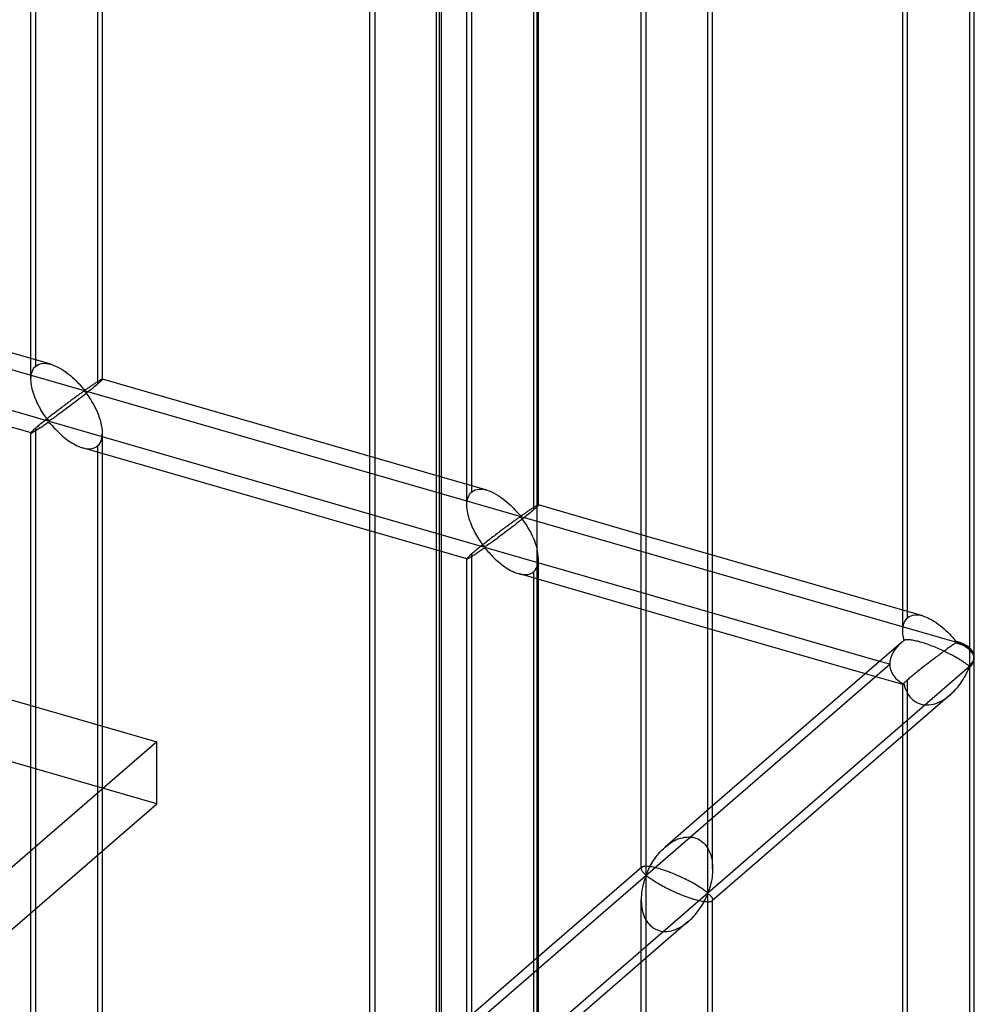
# Model space of a CAD drawing. Header units: millimetres. Extents: x -527 to 557, y -623 to 637.
# Tile 75 of 80: x 490 to 557, y 217 to 285. Entities that reach past the tile are written whole.
import ezdxf

# ---------------------------------------------------------------- set-up
doc = ezdxf.new("R2010")
doc.units = ezdxf.units.MM
doc.layers.add('MAIN-1', color=7, linetype='Continuous')
doc.layers.add('MAIN-2', color=7, linetype='Continuous')

msp = doc.modelspace()

# ---------------------------------------------------------------- linework, layer by layer
at = {"layer": 'MAIN-1'}
for p, q in [((526.542, 395.04), (526.542, -393.043)), ((557.145, 240.846), (557.145, 362.68)), ((556.81, 362.064), (556.81, 240.222)), ((552.147, 242.66), (552.147, 357.279)), ((538.51, 224.373), (538.51, 346.216)), ((538.845, 226.021), (538.845, 345.818)), ((533.847, 226.08), (533.847, 341.431)), ((526.653, 251.462), (526.653, 335.201)), ((526.651, 251.453), (526.642, 251.438)), ((526.653, 251.463), (526.651, 251.453)), ((533.847, 249.391), (526.653, 251.468)), ((526.577, 251.364), (526.542, 251.329)), ((526.605, 251.394), (526.577, 251.364)), ((526.627, 251.419), (526.605, 251.394)), ((526.642, 251.438), (526.627, 251.419)), ((533.847, 245.346), (526.542, 247.455)), ((552.147, 244.109), (538.845, 247.949)), ((533.847, 244.187), (526.542, 246.296)), ((526.653, 219.85), (526.653, 246.264)), ((550.532, 240.529), (538.845, 243.903)), ((549.528, 239.66), (538.845, 242.744)), ((552.149, 242.55), (552.147, 242.659)), ((552.157, 242.44), (552.149, 242.55)), ((552.064, 241.857), (538.845, 230.408)), ((552.17, 242.328), (552.157, 242.44)), ((552.187, 242.216), (552.17, 242.328)), ((552.207, 242.104), (552.187, 242.216)), ((552.232, 241.993), (552.207, 242.104)), ((552.258, 242.004), (552.232, 241.993)), ((552.287, 242.014), (552.258, 242.004)), ((552.322, 242.022), (552.287, 242.014)), ((552.36, 242.029), (552.322, 242.022)), ((552.403, 242.033), (552.36, 242.029)), ((552.451, 242.035), (552.403, 242.033)), ((552.503, 242.035), (552.451, 242.035)), ((552.559, 242.033), (552.503, 242.035)), ((552.62, 242.029), (552.559, 242.033)), ((552.686, 242.022), (552.62, 242.029)), ((552.756, 242.013), (552.686, 242.022)), ((552.83, 242.001), (552.756, 242.013)), ((552.909, 241.987), (552.83, 242.001)), ((552.991, 241.971), (552.909, 241.987)), ((553.077, 241.952), (552.991, 241.971)), ((553.166, 241.93), (553.077, 241.952)), ((553.258, 241.907), (553.166, 241.93)), ((553.353, 241.881), (553.258, 241.907)), ((553.45, 241.852), (553.353, 241.881)), ((553.55, 241.822), (553.45, 241.852)), ((553.652, 241.79), (553.55, 241.822)), ((553.756, 241.755), (553.652, 241.79)), ((553.862, 241.719), (553.756, 241.755)), ((553.969, 241.68), (553.862, 241.719)), ((554.077, 241.641), (553.969, 241.68)), ((554.185, 241.6), (554.077, 241.641)), ((554.293, 241.557), (554.185, 241.6)), ((554.401, 241.514), (554.293, 241.557)), ((554.508, 241.469), (554.401, 241.514)), ((554.615, 241.424), (554.508, 241.469)), ((554.719, 241.379), (554.615, 241.424)), ((554.822, 241.333), (554.719, 241.379)), ((554.924, 241.287), (554.822, 241.333)), ((555.022, 241.241), (554.924, 241.287)), ((555.118, 241.195), (555.022, 241.241)), ((555.211, 241.15), (555.118, 241.195)), ((555.301, 241.105), (555.211, 241.15)), ((555.389, 241.061), (555.301, 241.105)), ((555.474, 241.017), (555.389, 241.061)), ((555.558, 240.973), (555.474, 241.017)), ((555.64, 240.929), (555.558, 240.973)), ((555.719, 240.886), (555.64, 240.929)), ((555.796, 240.843), (555.719, 240.886)), ((555.871, 240.801), (555.796, 240.843)), ((555.944, 240.759), (555.871, 240.801)), ((556.013, 240.718), (555.944, 240.759)), ((556.08, 240.678), (556.013, 240.718)), ((556.144, 240.638), (556.08, 240.678)), ((556.206, 240.6), (556.144, 240.638)), ((556.264, 240.563), (556.206, 240.6)), ((556.32, 240.526), (556.264, 240.563)), ((556.374, 240.491), (556.32, 240.526)), ((556.425, 240.457), (556.374, 240.491)), ((556.474, 240.423), (556.425, 240.457)), ((556.519, 240.392), (556.474, 240.423)), ((557.145, 118.881), (557.145, 240.714)), ((556.811, 240.16), (526.542, 213.946)), ((556.562, 240.361), (556.519, 240.392)), ((556.603, 240.332), (556.562, 240.361)), ((556.587, 239.652), (556.647, 239.775)), ((556.64, 240.305), (556.603, 240.332)), ((556.676, 240.279), (556.64, 240.305)), ((556.647, 239.775), (556.702, 239.891)), ((556.709, 240.255), (556.676, 240.279)), ((556.702, 239.891), (556.752, 239.999)), ((556.74, 240.234), (556.709, 240.255)), ((556.771, 240.218), (556.74, 240.234)), ((556.752, 239.999), (556.81, 240.099)), ((556.81, 240.222), (556.771, 240.218)), ((556.81, 240.099), (556.81, 118.256)), ((556.181, 238.982), (556.275, 239.119)), ((556.275, 239.119), (556.363, 239.256)), ((556.363, 239.256), (556.444, 239.392)), ((556.444, 239.392), (556.519, 239.525)), ((556.519, 239.525), (556.587, 239.652)), ((555.605, 238.315), (555.733, 238.442)), ((555.733, 238.442), (555.855, 238.573)), ((555.855, 238.573), (555.97, 238.708)), ((555.97, 238.708), (556.079, 238.845)), ((556.079, 238.845), (556.181, 238.982)), ((555.465, 238.187), (538.845, 223.794)), ((555.472, 238.193), (555.605, 238.315)), ((552.147, 120.695), (552.147, 235.314)), ((533.892, 226.119), (526.542, 219.753)), ((533.915, 226.136), (533.889, 226.117)), ((533.947, 226.152), (533.915, 226.136)), ((533.986, 226.165), (533.947, 226.152)), ((534.033, 226.176), (533.986, 226.165)), ((534.088, 226.183), (534.033, 226.176)), ((534.151, 226.187), (534.088, 226.183)), ((534.223, 226.187), (534.151, 226.187)), ((534.304, 226.182), (534.223, 226.187)), ((534.392, 226.173), (534.304, 226.182)), ((534.489, 226.16), (534.392, 226.173)), ((534.593, 226.142), (534.489, 226.16)), ((534.704, 226.12), (534.593, 226.142)), ((534.822, 226.093), (534.704, 226.12)), ((534.946, 226.061), (534.822, 226.093)), ((535.075, 226.026), (534.946, 226.061)), ((535.208, 225.987), (535.075, 226.026)), ((535.346, 225.943), (535.208, 225.987)), ((538.845, 225.995), (538.841, 225.847)), ((535.488, 225.896), (535.346, 225.943)), ((535.632, 225.846), (535.488, 225.896)), ((535.778, 225.792), (535.632, 225.846)), ((535.925, 225.736), (535.778, 225.792)), ((536.072, 225.678), (535.925, 225.736)), ((536.217, 225.617), (536.072, 225.678)), ((536.361, 225.556), (536.217, 225.617)), ((536.502, 225.494), (536.361, 225.556)), ((536.639, 225.432), (536.502, 225.494)), ((536.771, 225.369), (536.639, 225.432)), ((536.899, 225.308), (536.771, 225.369)), ((537.021, 225.247), (536.899, 225.308)), ((538.779, 225.28), (538.753, 225.146)), ((538.8, 225.417), (538.779, 225.28)), ((538.818, 225.557), (538.8, 225.417)), ((538.832, 225.701), (538.818, 225.557)), ((538.841, 225.847), (538.832, 225.701)), ((537.138, 225.187), (537.021, 225.247)), ((537.253, 225.128), (537.138, 225.187)), ((537.363, 225.068), (537.253, 225.128)), ((537.47, 225.01), (537.363, 225.068)), ((537.572, 224.952), (537.47, 225.01)), ((537.669, 224.896), (537.572, 224.952)), ((537.762, 224.841), (537.669, 224.896)), ((537.849, 224.787), (537.762, 224.841)), ((537.932, 224.735), (537.849, 224.787)), ((538.009, 224.686), (537.932, 224.735)), ((538.082, 224.638), (538.009, 224.686)), ((538.15, 224.592), (538.082, 224.638)), ((538.213, 224.548), (538.15, 224.592)), ((538.629, 224.664), (538.594, 224.56)), ((538.663, 224.775), (538.629, 224.664)), ((538.695, 224.893), (538.663, 224.775)), ((538.725, 225.017), (538.695, 224.893)), ((538.753, 225.146), (538.725, 225.017)), ((538.271, 224.506), (538.213, 224.548)), ((538.325, 224.468), (538.271, 224.506)), ((538.316, 223.863), (538.368, 223.969)), ((538.373, 224.433), (538.325, 224.468)), ((538.368, 223.969), (538.415, 224.069)), ((538.418, 224.401), (538.373, 224.433)), ((538.415, 224.069), (538.458, 224.163)), ((538.46, 224.375), (538.418, 224.401)), ((538.458, 224.163), (538.51, 224.251)), ((538.51, 224.373), (538.46, 224.375)), ((538.559, 224.463), (538.51, 224.373)), ((538.51, 224.251), (538.559, 224.25)), ((538.51, 102.408), (538.51, 224.251)), ((538.594, 224.56), (538.559, 224.463)), ((538.559, 224.25), (538.594, 224.224)), ((538.594, 224.224), (538.629, 224.194)), ((538.629, 224.194), (538.663, 224.162)), ((538.663, 224.162), (538.695, 224.128)), ((538.695, 224.128), (538.725, 224.093)), ((538.725, 224.093), (538.753, 224.058)), ((538.753, 224.058), (538.779, 224.023)), ((538.779, 224.023), (538.8, 223.988)), ((538.8, 223.988), (538.818, 223.954)), ((538.818, 223.954), (538.832, 223.921)), ((538.832, 223.921), (538.841, 223.889)), ((538.841, 223.889), (538.845, 223.858)), ((537.9, 223.161), (537.982, 223.282)), ((537.982, 223.282), (538.059, 223.402)), ((538.059, 223.402), (538.131, 223.522)), ((538.131, 223.522), (538.199, 223.639)), ((538.199, 223.639), (538.26, 223.753)), ((538.26, 223.753), (538.316, 223.863)), ((538.845, 104.055), (538.845, 223.853)), ((537.294, 222.456), (537.407, 222.567)), ((537.407, 222.567), (537.516, 222.682)), ((537.516, 222.682), (537.62, 222.799)), ((537.62, 222.799), (537.718, 222.919)), ((537.718, 222.919), (537.812, 223.04)), ((537.812, 223.04), (537.9, 223.161)), ((537.165, 222.339), (526.542, 213.139)), ((537.176, 222.349), (537.294, 222.456)), ((533.847, 104.115), (533.847, 219.466))]:
    msp.add_line(p, q, dxfattribs=at)
for start, end in [(358.12666, 359.99714), (359.99714, 1.6213)]:
    msp.add_arc((554.646, 240.785), 2.5, start, end, dxfattribs=at)
for centre, major_axis, ratio, start_param, end_param in [((554.646, 240.785), (-3.384, -0.744), 0.615841, -0.920333, -0.848876), ((554.646, 240.846), (-2.499, 0), 0.5, 2.617994, 3.141499), ((554.646, 240.724), (2.499, 0), 0.5, -0.523599, -0.017746), ((554.646, 240.785), (2.5, 0), 0.5, -0.523599, -0.000094), ((554.646, 240.785), (1.637, -1.89), 0.75, 0.713724, 0.74201), ((554.646, 240.785), (1.637, -1.89), 0.75, 0.685439, 0.713724)]:
    msp.add_ellipse(centre, major_axis=major_axis, ratio=ratio, start_param=start_param, end_param=end_param, dxfattribs=at)
at = {"layer": 'MAIN-2'}
for p, q in [((-175.896, 453.118), (555.896, 241.868)), ((526.542, 247.455), (-176.231, 450.328)), ((519.711, 389.795), (519.711, -389.628)), ((491.164, 260.265), (491.164, 378.479)), ((491.499, 261.179), (491.499, 378.814)), ((496.162, 260.265), (496.162, 378.479)), ((495.827, 377.565), (495.827, 259.93)), ((521.99, 252.377), (521.99, 370.012)), ((521.655, 251.462), (521.655, 369.677)), ((526.319, 368.763), (526.319, 251.128)), ((552.482, 243.575), (552.482, 361.21)), ((534.182, 347.466), (534.182, 225.623)), ((515.207, 331.033), (515.207, 209.19)), ((514.872, 209.588), (514.872, 329.386)), ((519.535, 207.941), (519.535, 329.783)), ((519.87, 209.588), (519.87, 329.386)), ((492.556, 261.311), (465.666, 269.074)), ((491.169, 256.507), (464.279, 264.27)), ((491.351, 261.008), (491.42, 261.1)), ((491.42, 261.1), (491.499, 261.179)), ((491.499, 261.179), (491.615, 261.262)), ((491.615, 261.262), (491.747, 261.324)), ((491.747, 261.324), (491.893, 261.364)), ((491.893, 261.364), (492.049, 261.381)), ((492.049, 261.381), (492.215, 261.377)), ((492.215, 261.377), (492.388, 261.352)), ((492.388, 261.352), (492.564, 261.309)), ((492.564, 261.309), (492.723, 261.256)), ((492.723, 261.256), (492.881, 261.191)), ((492.881, 261.191), (493.035, 261.118)), ((493.035, 261.118), (493.188, 261.036)), ((491.164, 260.251), (491.168, 260.396)), ((491.168, 260.396), (491.183, 260.535)), ((491.183, 260.535), (491.208, 260.667)), ((491.208, 260.667), (491.245, 260.791)), ((491.245, 260.791), (491.292, 260.905)), ((491.292, 260.905), (491.351, 261.008)), ((493.188, 261.036), (493.34, 260.945)), ((493.34, 260.945), (493.49, 260.847)), ((493.49, 260.847), (493.637, 260.742)), ((493.637, 260.742), (493.781, 260.632)), ((493.781, 260.632), (493.92, 260.518)), ((493.92, 260.518), (494.053, 260.402)), ((494.053, 260.402), (494.18, 260.285)), ((491.169, 260.117), (491.164, 260.251)), ((491.181, 259.98), (491.169, 260.117)), ((491.2, 259.842), (491.181, 259.98)), ((491.226, 259.704), (491.2, 259.842)), ((494.18, 260.285), (494.303, 260.167)), ((494.303, 260.167), (494.419, 260.049)), ((494.419, 260.049), (494.527, 259.934)), ((494.527, 259.934), (494.628, 259.823)), ((494.628, 259.823), (494.721, 259.718)), ((494.721, 259.718), (494.809, 259.619)), ((495.209, 259.686), (495.256, 259.718)), ((495.256, 259.718), (495.305, 259.751)), ((495.305, 259.751), (495.354, 259.784)), ((495.354, 259.784), (495.403, 259.818)), ((495.403, 259.818), (495.452, 259.851)), ((495.452, 259.851), (495.5, 259.884)), ((495.564, 259.708), (495.463, 259.624)), ((495.5, 259.884), (495.548, 259.916)), ((495.548, 259.916), (495.595, 259.947)), ((495.66, 259.787), (495.564, 259.708)), ((495.595, 259.947), (495.642, 259.978)), ((495.642, 259.978), (495.688, 260.008)), ((495.747, 259.861), (495.66, 259.787)), ((495.688, 260.008), (495.732, 260.037)), ((495.732, 260.037), (495.776, 260.065)), ((495.827, 259.93), (495.747, 259.861)), ((495.776, 260.065), (495.818, 260.092)), ((495.818, 260.092), (495.858, 260.117)), ((495.886, 259.981), (495.827, 259.93)), ((495.858, 260.117), (495.896, 260.141)), ((495.939, 260.028), (495.886, 259.981)), ((495.896, 260.141), (495.933, 260.163)), ((495.933, 260.163), (495.967, 260.184)), ((495.987, 260.072), (495.939, 260.028)), ((495.967, 260.184), (495.999, 260.202)), ((496.029, 260.111), (495.987, 260.072)), ((495.999, 260.202), (496.029, 260.219)), ((496.029, 260.219), (496.055, 260.233)), ((496.066, 260.146), (496.029, 260.111)), ((496.055, 260.233), (496.08, 260.246)), ((496.096, 260.177), (496.066, 260.146)), ((496.08, 260.246), (496.101, 260.256)), ((496.121, 260.203), (496.096, 260.177)), ((496.101, 260.256), (496.12, 260.264)), ((496.12, 260.264), (496.135, 260.269)), ((496.14, 260.225), (496.121, 260.203)), ((496.135, 260.269), (496.148, 260.272)), ((496.153, 260.243), (496.14, 260.225)), ((496.148, 260.272), (496.156, 260.272)), ((496.16, 260.256), (496.153, 260.243)), ((496.156, 260.272), (496.158, 260.271)), ((523.047, 252.509), (496.157, 260.272)), ((496.158, 260.271), (496.159, 260.27)), ((496.159, 260.27), (496.16, 260.27)), ((496.16, 260.27), (496.161, 260.268)), ((496.162, 260.265), (496.16, 260.256)), ((496.161, 260.268), (496.162, 260.267)), ((496.162, 260.267), (496.162, 260.265)), ((491.256, 259.568), (491.226, 259.704)), ((491.292, 259.431), (491.256, 259.568)), ((491.334, 259.294), (491.292, 259.431)), ((491.379, 259.157), (491.334, 259.294)), ((491.43, 259.02), (491.379, 259.157)), ((491.484, 258.885), (491.43, 259.02)), ((494.298, 259.024), (494.231, 258.975)), ((494.362, 259.071), (494.298, 259.024)), ((494.425, 259.116), (494.362, 259.071)), ((494.485, 259.16), (494.425, 259.116)), ((494.543, 259.201), (494.485, 259.16)), ((494.599, 259.24), (494.543, 259.201)), ((494.652, 259.278), (494.599, 259.24)), ((494.758, 259.061), (494.634, 258.964)), ((494.704, 259.313), (494.652, 259.278)), ((494.753, 259.346), (494.704, 259.313)), ((494.8, 259.375), (494.753, 259.346)), ((494.882, 259.159), (494.758, 259.061)), ((494.849, 259.401), (494.8, 259.375)), ((494.809, 259.619), (494.913, 259.533)), ((494.913, 259.41), (494.849, 259.401)), ((495.005, 259.256), (494.882, 259.159)), ((494.913, 259.533), (494.977, 259.541)), ((495.013, 259.322), (494.913, 259.41)), ((494.977, 259.541), (495.024, 259.566)), ((495.125, 259.351), (495.005, 259.256)), ((495.093, 259.219), (495.013, 259.322)), ((495.024, 259.566), (495.069, 259.594)), ((495.069, 259.594), (495.115, 259.623)), ((495.176, 259.104), (495.093, 259.219)), ((495.115, 259.623), (495.161, 259.654)), ((495.242, 259.445), (495.125, 259.351)), ((495.161, 259.654), (495.209, 259.686)), ((495.259, 258.981), (495.176, 259.104)), ((495.355, 259.536), (495.242, 259.445)), ((495.463, 259.624), (495.355, 259.536)), ((491.541, 258.751), (491.484, 258.885)), ((491.602, 258.62), (491.541, 258.751)), ((491.664, 258.491), (491.602, 258.62)), ((491.729, 258.366), (491.664, 258.491)), ((491.795, 258.245), (491.729, 258.366)), ((493.395, 258.353), (493.312, 258.29)), ((493.477, 258.415), (493.395, 258.353)), ((493.559, 258.477), (493.477, 258.415)), ((493.639, 258.537), (493.559, 258.477)), ((493.718, 258.596), (493.639, 258.537)), ((493.797, 258.655), (493.718, 258.596)), ((493.909, 258.409), (493.793, 258.321)), ((493.873, 258.712), (493.797, 258.655)), ((493.948, 258.767), (493.873, 258.712)), ((494.028, 258.499), (493.909, 258.409)), ((494.022, 258.822), (493.948, 258.767)), ((494.093, 258.874), (494.022, 258.822)), ((494.147, 258.589), (494.028, 258.499)), ((494.163, 258.925), (494.093, 258.874)), ((494.267, 258.681), (494.147, 258.589)), ((494.231, 258.975), (494.163, 258.925)), ((494.387, 258.773), (494.267, 258.681)), ((494.509, 258.868), (494.387, 258.773)), ((494.634, 258.964), (494.509, 258.868)), ((495.345, 258.848), (495.259, 258.981)), ((495.432, 258.706), (495.345, 258.848)), ((495.518, 258.558), (495.432, 258.706)), ((495.601, 258.405), (495.518, 258.558)), ((495.683, 258.246), (495.601, 258.405)), ((491.862, 258.127), (491.795, 258.245)), ((491.931, 258.012), (491.862, 258.127)), ((491.999, 257.902), (491.931, 258.012)), ((492.066, 257.798), (491.999, 257.902)), ((492.133, 257.7), (492.066, 257.798)), ((492.198, 257.607), (492.133, 257.7)), ((492.544, 257.699), (492.457, 257.63)), ((492.631, 257.767), (492.544, 257.699)), ((492.719, 257.835), (492.631, 257.767)), ((492.806, 257.902), (492.719, 257.835)), ((492.892, 257.969), (492.806, 257.902)), ((492.957, 257.703), (492.868, 257.639)), ((492.977, 258.035), (492.892, 257.969)), ((493.05, 257.77), (492.957, 257.703)), ((493.061, 258.099), (492.977, 258.035)), ((493.146, 257.84), (493.05, 257.77)), ((493.145, 258.163), (493.061, 258.099)), ((493.229, 258.227), (493.145, 258.163)), ((493.245, 257.913), (493.146, 257.84)), ((493.312, 258.29), (493.229, 258.227)), ((493.348, 257.989), (493.245, 257.913)), ((493.455, 258.068), (493.348, 257.989)), ((493.565, 258.15), (493.455, 258.068)), ((493.678, 258.234), (493.565, 258.15)), ((493.793, 258.321), (493.678, 258.234)), ((495.761, 258.081), (495.683, 258.246)), ((495.835, 257.912), (495.761, 258.081)), ((495.903, 257.74), (495.835, 257.912)), ((495.966, 257.567), (495.903, 257.74)), ((491.676, 257), (491.613, 256.947)), ((491.742, 257.055), (491.676, 257)), ((491.812, 257.113), (491.742, 257.055)), ((491.885, 257.173), (491.812, 257.113)), ((491.868, 256.924), (491.936, 256.97)), ((491.961, 257.234), (491.885, 257.173)), ((491.936, 256.97), (492.005, 257.016)), ((492.039, 257.297), (491.961, 257.234)), ((492.005, 257.016), (492.072, 257.062)), ((492.119, 257.362), (492.039, 257.297)), ((492.072, 257.062), (492.138, 257.107)), ((492.202, 257.428), (492.119, 257.362)), ((492.138, 257.107), (492.203, 257.15)), ((492.262, 257.521), (492.198, 257.607)), ((492.286, 257.495), (492.202, 257.428)), ((492.203, 257.15), (492.267, 257.191)), ((492.326, 257.442), (492.262, 257.521)), ((492.267, 257.191), (492.331, 257.228)), ((492.371, 257.562), (492.286, 257.495)), ((492.405, 257.372), (492.326, 257.442)), ((492.331, 257.228), (492.414, 257.246)), ((492.457, 257.63), (492.371, 257.562)), ((492.494, 257.385), (492.405, 257.372)), ((492.414, 257.246), (492.498, 257.18)), ((492.562, 257.425), (492.494, 257.385)), ((492.498, 257.18), (492.566, 257.105)), ((492.632, 257.472), (492.562, 257.425)), ((492.566, 257.105), (492.637, 257.025)), ((492.706, 257.524), (492.632, 257.472)), ((492.637, 257.025), (492.711, 256.941)), ((492.785, 257.579), (492.706, 257.524)), ((492.868, 257.639), (492.785, 257.579)), ((496.021, 257.393), (495.966, 257.567)), ((496.068, 257.22), (496.021, 257.393)), ((496.106, 257.047), (496.068, 257.22)), ((496.136, 256.873), (496.106, 257.047)), ((425.742, 256.314), (499.961, 234.889)), ((491.168, 256.527), (491.164, 256.513)), ((491.164, 138.299), (491.164, 256.514)), ((491.164, 256.513), (491.164, 256.512)), ((491.164, 256.512), (491.165, 256.51)), ((491.165, 256.51), (491.166, 256.509)), ((491.166, 256.509), (491.167, 256.508)), ((491.167, 256.508), (491.168, 256.508)), ((491.183, 256.549), (491.168, 256.527)), ((491.168, 256.508), (491.17, 256.507)), ((491.17, 256.507), (491.183, 256.508)), ((491.208, 256.579), (491.183, 256.549)), ((491.183, 256.508), (491.203, 256.514)), ((491.203, 256.514), (491.229, 256.525)), ((491.245, 256.617), (491.208, 256.579)), ((491.229, 256.525), (491.26, 256.54)), ((491.292, 256.663), (491.245, 256.617)), ((491.26, 256.54), (491.296, 256.559)), ((491.351, 256.718), (491.292, 256.663)), ((491.296, 256.559), (491.338, 256.583)), ((491.338, 256.583), (491.384, 256.61)), ((491.42, 256.78), (491.351, 256.718)), ((491.384, 256.61), (491.435, 256.641)), ((491.499, 256.849), (491.42, 256.78)), ((491.435, 256.641), (491.489, 256.675)), ((491.489, 256.675), (491.547, 256.711)), ((491.554, 256.896), (491.499, 256.849)), ((491.499, 139.214), (491.499, 256.849)), ((491.547, 256.711), (491.608, 256.75)), ((491.613, 256.947), (491.554, 256.896)), ((491.608, 256.75), (491.67, 256.792)), ((491.67, 256.792), (491.735, 256.834)), ((491.735, 256.834), (491.801, 256.878)), ((491.801, 256.878), (491.868, 256.924)), ((492.711, 256.941), (492.79, 256.854)), ((492.79, 256.854), (492.874, 256.765)), ((492.874, 256.765), (492.962, 256.673)), ((492.962, 256.673), (493.055, 256.581)), ((493.055, 256.581), (493.151, 256.488)), ((493.151, 256.488), (493.251, 256.397)), ((493.251, 256.397), (493.354, 256.306)), ((493.354, 256.306), (493.46, 256.216)), ((496.128, 256.155), (496.154, 256.336)), ((496.155, 256.699), (496.136, 256.873)), ((496.154, 256.336), (496.162, 256.528)), ((496.162, 256.528), (496.155, 256.699)), ((496.162, 138.299), (496.162, 256.514)), ((493.46, 256.216), (493.57, 256.127)), ((493.57, 256.127), (493.683, 256.041)), ((493.683, 256.041), (493.798, 255.959)), ((493.798, 255.959), (493.914, 255.88)), ((493.914, 255.88), (494.033, 255.805)), ((494.033, 255.805), (494.152, 255.735)), ((494.152, 255.735), (494.271, 255.671)), ((494.271, 255.671), (494.391, 255.612)), ((494.391, 255.612), (494.513, 255.558)), ((495.738, 255.533), (495.827, 255.6)), ((495.827, 255.6), (495.931, 255.708)), ((495.827, 255.6), (495.827, 137.964)), ((495.931, 255.708), (496.016, 255.838)), ((496.016, 255.838), (496.082, 255.988)), ((496.082, 255.988), (496.128, 256.155)), ((494.513, 255.558), (494.637, 255.51)), ((494.637, 255.51), (494.762, 255.47)), ((494.762, 255.47), (494.899, 255.435)), ((521.661, 247.705), (494.77, 255.468)), ((494.899, 255.435), (495.035, 255.411)), ((495.035, 255.411), (495.167, 255.398)), ((495.167, 255.398), (495.295, 255.399)), ((495.295, 255.399), (495.417, 255.412)), ((495.417, 255.412), (495.532, 255.439)), ((495.532, 255.439), (495.64, 255.479)), ((495.64, 255.479), (495.738, 255.533)), ((499.961, 230.559), (422.984, 252.78)), ((521.783, 252.103), (521.842, 252.206)), ((521.842, 252.206), (521.911, 252.298)), ((521.911, 252.298), (521.99, 252.377)), ((521.99, 252.377), (522.107, 252.46)), ((522.107, 252.46), (522.238, 252.522)), ((522.238, 252.522), (522.384, 252.561)), ((522.384, 252.561), (522.541, 252.579)), ((522.541, 252.579), (522.707, 252.574)), ((522.707, 252.574), (522.879, 252.55)), ((522.879, 252.55), (523.056, 252.506)), ((523.056, 252.506), (523.215, 252.454)), ((523.215, 252.454), (523.372, 252.389)), ((523.372, 252.389), (523.527, 252.316)), ((523.527, 252.316), (523.679, 252.234)), ((523.679, 252.234), (523.831, 252.143)), ((523.831, 252.143), (523.981, 252.045)), ((521.655, 251.449), (521.66, 251.594)), ((521.66, 251.314), (521.655, 251.449)), ((521.66, 251.594), (521.674, 251.733)), ((521.674, 251.733), (521.7, 251.865)), ((521.7, 251.865), (521.736, 251.989)), ((521.736, 251.989), (521.783, 252.103)), ((523.981, 252.045), (524.128, 251.94)), ((524.128, 251.94), (524.272, 251.83)), ((524.272, 251.83), (524.411, 251.716)), ((524.411, 251.716), (524.544, 251.6)), ((524.544, 251.6), (524.672, 251.483)), ((524.672, 251.483), (524.794, 251.365)), ((526.547, 251.431), (526.571, 251.443)), ((526.571, 251.443), (526.592, 251.454)), ((526.592, 251.454), (526.611, 251.461)), ((526.611, 251.461), (526.627, 251.467)), ((526.627, 251.467), (526.639, 251.47)), ((526.639, 251.47), (526.648, 251.47)), ((526.648, 251.47), (526.649, 251.469)), ((526.653, 251.468), (526.648, 251.469)), ((526.649, 251.469), (526.651, 251.468)), ((526.651, 251.468), (526.652, 251.467)), ((526.652, 251.467), (526.652, 251.466)), ((526.652, 251.466), (526.653, 251.465)), ((526.653, 251.465), (526.653, 251.463)), ((521.673, 251.178), (521.66, 251.314)), ((521.692, 251.04), (521.673, 251.178)), ((521.717, 250.902), (521.692, 251.04)), ((521.748, 250.766), (521.717, 250.902)), ((521.784, 250.629), (521.748, 250.766)), ((524.794, 251.365), (524.91, 251.247)), ((524.91, 251.247), (525.019, 251.132)), ((525.019, 251.132), (525.119, 251.021)), ((525.119, 251.021), (525.213, 250.915)), ((525.213, 250.915), (525.3, 250.817)), ((525.3, 250.817), (525.404, 250.731)), ((525.468, 250.739), (525.515, 250.764)), ((525.515, 250.764), (525.56, 250.791)), ((525.56, 250.791), (525.606, 250.821)), ((525.606, 250.821), (525.653, 250.852)), ((525.653, 250.852), (525.7, 250.884)), ((525.7, 250.884), (525.748, 250.916)), ((525.748, 250.916), (525.796, 250.949)), ((525.796, 250.949), (525.845, 250.982)), ((525.845, 250.982), (525.894, 251.016)), ((525.954, 250.822), (525.846, 250.734)), ((525.894, 251.016), (525.943, 251.049)), ((525.943, 251.049), (525.992, 251.082)), ((526.056, 250.905), (525.954, 250.822)), ((525.992, 251.082), (526.04, 251.114)), ((526.04, 251.114), (526.087, 251.145)), ((526.151, 250.985), (526.056, 250.905)), ((526.087, 251.145), (526.133, 251.176)), ((526.133, 251.176), (526.179, 251.206)), ((526.239, 251.059), (526.151, 250.985)), ((526.179, 251.206), (526.223, 251.235)), ((526.223, 251.235), (526.267, 251.263)), ((526.319, 251.128), (526.239, 251.059)), ((526.267, 251.263), (526.309, 251.29)), ((526.309, 251.29), (526.349, 251.315)), ((526.364, 251.167), (526.319, 251.128)), ((526.349, 251.315), (526.388, 251.339)), ((526.405, 251.204), (526.364, 251.167)), ((526.388, 251.339), (526.424, 251.361)), ((526.444, 251.239), (526.405, 251.204)), ((526.424, 251.361), (526.458, 251.381)), ((526.48, 251.271), (526.444, 251.239)), ((526.458, 251.381), (526.49, 251.4)), ((526.512, 251.301), (526.48, 251.271)), ((526.49, 251.4), (526.52, 251.417)), ((526.542, 251.329), (526.512, 251.301)), ((526.52, 251.417), (526.547, 251.431)), ((521.825, 250.492), (521.784, 250.629)), ((521.871, 250.355), (521.825, 250.492)), ((521.921, 250.218), (521.871, 250.355)), ((521.975, 250.083), (521.921, 250.218)), ((522.033, 249.949), (521.975, 250.083)), ((524.584, 250.072), (524.513, 250.019)), ((524.654, 250.123), (524.584, 250.072)), ((524.722, 250.173), (524.654, 250.123)), ((524.789, 250.222), (524.722, 250.173)), ((524.854, 250.269), (524.789, 250.222)), ((524.916, 250.314), (524.854, 250.269)), ((525.001, 250.066), (524.878, 249.971)), ((524.977, 250.357), (524.916, 250.314)), ((525.035, 250.399), (524.977, 250.357)), ((525.125, 250.162), (525.001, 250.066)), ((525.09, 250.438), (525.035, 250.399)), ((525.144, 250.476), (525.09, 250.438)), ((525.25, 250.259), (525.125, 250.162)), ((525.195, 250.511), (525.144, 250.476)), ((525.244, 250.544), (525.195, 250.511)), ((525.292, 250.573), (525.244, 250.544)), ((525.374, 250.357), (525.25, 250.259)), ((525.34, 250.599), (525.292, 250.573)), ((525.404, 250.608), (525.34, 250.599)), ((525.496, 250.453), (525.374, 250.357)), ((525.404, 250.731), (525.468, 250.739)), ((525.504, 250.52), (525.404, 250.608)), ((525.617, 250.549), (525.496, 250.453)), ((525.585, 250.417), (525.504, 250.52)), ((525.667, 250.302), (525.585, 250.417)), ((525.734, 250.643), (525.617, 250.549)), ((525.751, 250.179), (525.667, 250.302)), ((525.846, 250.734), (525.734, 250.643)), ((525.837, 250.046), (525.751, 250.179)), ((522.093, 249.817), (522.033, 249.949)), ((522.156, 249.689), (522.093, 249.817)), ((522.22, 249.564), (522.156, 249.689)), ((522.286, 249.443), (522.22, 249.564)), ((522.354, 249.325), (522.286, 249.443)), ((523.72, 249.425), (523.636, 249.361)), ((523.803, 249.488), (523.72, 249.425)), ((523.886, 249.551), (523.803, 249.488)), ((523.968, 249.613), (523.886, 249.551)), ((524.05, 249.675), (523.968, 249.613)), ((524.13, 249.735), (524.05, 249.675)), ((524.169, 249.432), (524.056, 249.348)), ((524.21, 249.794), (524.13, 249.735)), ((524.284, 249.519), (524.169, 249.432)), ((524.288, 249.853), (524.21, 249.794)), ((524.401, 249.607), (524.284, 249.519)), ((524.365, 249.91), (524.288, 249.853)), ((524.44, 249.965), (524.365, 249.91)), ((524.519, 249.697), (524.401, 249.607)), ((524.513, 250.019), (524.44, 249.965)), ((524.638, 249.787), (524.519, 249.697)), ((524.758, 249.879), (524.638, 249.787)), ((524.878, 249.971), (524.758, 249.879)), ((525.923, 249.904), (525.837, 250.046)), ((526.009, 249.756), (525.923, 249.904)), ((526.093, 249.603), (526.009, 249.756)), ((526.174, 249.443), (526.093, 249.603)), ((526.252, 249.279), (526.174, 249.443)), ((538.845, 247.949), (533.847, 249.391)), ((522.422, 249.21), (522.354, 249.325)), ((522.49, 249.1), (522.422, 249.21)), ((522.558, 248.996), (522.49, 249.1)), ((522.624, 248.898), (522.558, 248.996)), ((522.69, 248.805), (522.624, 248.898)), ((522.753, 248.719), (522.69, 248.805)), ((522.777, 248.693), (522.693, 248.626)), ((522.817, 248.64), (522.753, 248.719)), ((522.862, 248.76), (522.777, 248.693)), ((522.948, 248.828), (522.862, 248.76)), ((523.035, 248.897), (522.948, 248.828)), ((523.123, 248.965), (523.035, 248.897)), ((523.21, 249.033), (523.123, 248.965)), ((523.197, 248.721), (523.123, 248.67)), ((523.276, 248.777), (523.197, 248.721)), ((523.297, 249.1), (523.21, 249.033)), ((523.36, 248.837), (523.276, 248.777)), ((523.383, 249.167), (523.297, 249.1)), ((523.448, 248.901), (523.36, 248.837)), ((523.468, 249.232), (523.383, 249.167)), ((523.541, 248.968), (523.448, 248.901)), ((523.552, 249.297), (523.468, 249.232)), ((523.637, 249.038), (523.541, 248.968)), ((523.636, 249.361), (523.552, 249.297)), ((523.737, 249.111), (523.637, 249.038)), ((523.84, 249.187), (523.737, 249.111)), ((523.946, 249.266), (523.84, 249.187)), ((524.056, 249.348), (523.946, 249.266)), ((526.326, 249.11), (526.252, 249.279)), ((526.395, 248.938), (526.326, 249.11)), ((526.457, 248.765), (526.395, 248.938)), ((526.512, 248.591), (526.457, 248.765)), ((521.99, 248.047), (521.911, 247.978)), ((522.045, 248.094), (521.99, 248.047)), ((521.99, 130.412), (521.99, 248.047)), ((522.105, 248.145), (522.045, 248.094)), ((522.167, 248.198), (522.105, 248.145)), ((522.162, 247.989), (522.226, 248.032)), ((522.234, 248.253), (522.167, 248.198)), ((522.226, 248.032), (522.292, 248.076)), ((522.304, 248.311), (522.234, 248.253)), ((522.292, 248.076), (522.359, 248.121)), ((522.376, 248.37), (522.304, 248.311)), ((522.359, 248.121), (522.428, 248.168)), ((522.452, 248.432), (522.376, 248.37)), ((522.428, 248.168), (522.496, 248.214)), ((522.53, 248.495), (522.452, 248.432)), ((522.496, 248.214), (522.563, 248.26)), ((522.611, 248.56), (522.53, 248.495)), ((522.563, 248.26), (522.629, 248.304)), ((522.693, 248.626), (522.611, 248.56)), ((522.629, 248.304), (522.695, 248.348)), ((522.695, 248.348), (522.758, 248.389)), ((522.758, 248.389), (522.822, 248.426)), ((522.896, 248.57), (522.817, 248.64)), ((522.822, 248.426), (522.905, 248.444)), ((522.985, 248.583), (522.896, 248.57)), ((522.905, 248.444), (522.99, 248.378)), ((523.053, 248.623), (522.985, 248.583)), ((522.99, 248.378), (523.058, 248.303)), ((523.123, 248.67), (523.053, 248.623)), ((523.058, 248.303), (523.128, 248.223)), ((523.128, 248.223), (523.202, 248.139)), ((523.202, 248.139), (523.281, 248.052)), ((523.281, 248.052), (523.365, 247.963)), ((526.559, 248.418), (526.512, 248.591)), ((526.597, 248.245), (526.559, 248.418)), ((526.627, 248.07), (526.597, 248.245)), ((526.646, 247.896), (526.627, 248.07)), ((521.66, 247.725), (521.655, 247.711)), ((521.655, 129.497), (521.655, 247.712)), ((521.655, 247.711), (521.656, 247.71)), ((521.656, 247.71), (521.656, 247.708)), ((521.656, 247.708), (521.657, 247.707)), ((521.657, 247.707), (521.658, 247.706)), ((521.658, 247.706), (521.66, 247.705)), ((521.674, 247.747), (521.66, 247.725)), ((521.66, 247.705), (521.661, 247.705)), ((521.661, 247.705), (521.674, 247.706)), ((521.7, 247.776), (521.674, 247.747)), ((521.674, 247.706), (521.694, 247.712)), ((521.694, 247.712), (521.72, 247.723)), ((521.736, 247.815), (521.7, 247.776)), ((521.72, 247.723), (521.751, 247.738)), ((521.783, 247.861), (521.736, 247.815)), ((521.751, 247.738), (521.788, 247.757)), ((521.842, 247.916), (521.783, 247.861)), ((521.788, 247.757), (521.829, 247.781)), ((521.829, 247.781), (521.876, 247.808)), ((521.911, 247.978), (521.842, 247.916)), ((521.876, 247.808), (521.926, 247.839)), ((521.926, 247.839), (521.98, 247.873)), ((521.98, 247.873), (522.038, 247.909)), ((522.038, 247.909), (522.099, 247.948)), ((522.099, 247.948), (522.162, 247.989)), ((523.365, 247.963), (523.454, 247.871)), ((523.454, 247.871), (523.546, 247.779)), ((523.546, 247.779), (523.643, 247.686)), ((523.643, 247.686), (523.742, 247.595)), ((523.742, 247.595), (523.845, 247.503)), ((523.845, 247.503), (523.952, 247.413)), ((523.952, 247.413), (524.061, 247.325)), ((524.061, 247.325), (524.174, 247.239)), ((526.573, 247.186), (526.619, 247.352)), ((526.619, 247.352), (526.646, 247.533)), ((526.653, 247.726), (526.646, 247.896)), ((526.646, 247.533), (526.653, 247.726)), ((526.653, 246.264), (526.653, 247.712)), ((524.174, 247.239), (524.289, 247.157)), ((524.289, 247.157), (524.406, 247.078)), ((524.406, 247.078), (524.524, 247.003)), ((524.524, 247.003), (524.643, 246.933)), ((524.643, 246.933), (524.762, 246.869)), ((524.762, 246.869), (524.882, 246.81)), ((524.882, 246.81), (525.005, 246.756)), ((525.005, 246.756), (525.129, 246.708)), ((525.129, 246.708), (525.253, 246.668)), ((525.253, 246.668), (525.391, 246.633)), ((526.542, 246.296), (525.262, 246.666)), ((525.391, 246.633), (525.526, 246.609)), ((525.908, 246.61), (526.023, 246.637)), ((526.023, 246.637), (526.131, 246.677)), ((526.131, 246.677), (526.23, 246.731)), ((526.23, 246.731), (526.319, 246.797)), ((526.319, 246.797), (526.422, 246.906)), ((526.319, 246.797), (526.319, 129.162)), ((526.422, 246.906), (526.507, 247.036)), ((526.507, 247.036), (526.573, 247.186)), ((525.526, 246.609), (525.658, 246.596)), ((525.658, 246.596), (525.786, 246.597)), ((525.786, 246.597), (525.908, 246.61)), ((538.845, 243.903), (533.847, 245.346)), ((538.845, 242.744), (533.847, 244.187)), ((553.539, 243.707), (552.147, 244.109)), ((552.214, 243.149), (552.245, 243.234)), ((552.245, 243.234), (552.281, 243.314)), ((552.281, 243.314), (552.323, 243.389)), ((552.323, 243.389), (552.371, 243.457)), ((552.371, 243.457), (552.424, 243.519)), ((552.424, 243.519), (552.482, 243.575)), ((552.482, 243.575), (552.598, 243.658)), ((552.598, 243.658), (552.73, 243.72)), ((552.73, 243.72), (552.875, 243.759)), ((552.875, 243.759), (553.032, 243.777)), ((553.032, 243.777), (553.198, 243.772)), ((553.198, 243.772), (553.371, 243.748)), ((553.371, 243.748), (553.547, 243.704)), ((553.547, 243.704), (553.706, 243.652)), ((553.706, 243.652), (553.864, 243.587)), ((553.864, 243.587), (554.018, 243.514)), ((554.018, 243.514), (554.171, 243.432)), ((554.171, 243.432), (554.322, 243.341)), ((554.322, 243.341), (554.472, 243.243)), ((554.472, 243.243), (554.62, 243.138)), ((552.147, 242.659), (552.149, 242.764)), ((552.149, 242.764), (552.157, 242.866)), ((552.157, 242.866), (552.171, 242.964)), ((552.171, 242.964), (552.19, 243.058)), ((552.19, 243.058), (552.214, 243.149)), ((554.62, 243.138), (554.763, 243.028)), ((554.763, 243.028), (554.902, 242.914)), ((554.902, 242.914), (555.036, 242.798)), ((555.036, 242.798), (555.163, 242.681)), ((555.163, 242.681), (555.285, 242.563)), ((555.285, 242.563), (555.401, 242.445)), ((555.401, 242.445), (555.51, 242.33)), ((555.51, 242.33), (555.61, 242.219)), ((555.61, 242.219), (555.704, 242.113)), ((555.704, 242.113), (555.791, 242.015)), ((555.831, 241.797), (555.783, 241.771)), ((555.791, 242.015), (555.895, 241.928)), ((555.895, 241.806), (555.831, 241.797)), ((554.856, 241.108), (554.779, 241.05)), ((554.931, 241.163), (554.856, 241.108)), ((555.004, 241.217), (554.931, 241.163)), ((555.076, 241.27), (555.004, 241.217)), ((555.145, 241.321), (555.076, 241.27)), ((555.214, 241.371), (555.145, 241.321)), ((555.28, 241.42), (555.214, 241.371)), ((555.345, 241.467), (555.28, 241.42)), ((555.408, 241.512), (555.345, 241.467)), ((555.468, 241.555), (555.408, 241.512)), ((555.526, 241.597), (555.468, 241.555)), ((555.581, 241.636), (555.526, 241.597)), ((555.635, 241.673), (555.581, 241.636)), ((555.686, 241.709), (555.635, 241.673)), ((555.735, 241.741), (555.686, 241.709)), ((555.783, 241.771), (555.735, 241.741)), ((551.231, 240.328), (550.532, 240.529)), ((553.96, 240.43), (553.875, 240.365)), ((554.044, 240.495), (553.96, 240.43)), ((554.128, 240.559), (554.044, 240.495)), ((554.211, 240.623), (554.128, 240.559)), ((554.295, 240.686), (554.211, 240.623)), ((554.378, 240.749), (554.295, 240.686)), ((554.46, 240.811), (554.378, 240.749)), ((554.541, 240.872), (554.46, 240.811)), ((554.622, 240.933), (554.541, 240.872)), ((554.701, 240.992), (554.622, 240.933)), ((554.779, 241.05), (554.701, 240.992)), ((496.231, 192.696), (551.231, 240.328)), ((553.102, 239.758), (553.022, 239.693)), ((553.184, 239.824), (553.102, 239.758)), ((553.268, 239.891), (553.184, 239.824)), ((553.353, 239.958), (553.268, 239.891)), ((553.44, 240.026), (553.353, 239.958)), ((553.527, 240.095), (553.44, 240.026)), ((553.614, 240.163), (553.527, 240.095)), ((553.701, 240.231), (553.614, 240.163)), ((553.788, 240.298), (553.701, 240.231)), ((553.875, 240.365), (553.788, 240.298)), ((552.152, 238.903), (549.528, 239.66)), ((552.281, 239.065), (552.245, 239.03)), ((552.323, 239.104), (552.281, 239.065)), ((552.371, 239.147), (552.323, 239.104)), ((552.424, 239.194), (552.371, 239.147)), ((552.482, 239.245), (552.424, 239.194)), ((552.537, 239.292), (552.482, 239.245)), ((552.482, 121.61), (552.482, 239.245)), ((552.596, 239.343), (552.537, 239.292)), ((552.659, 239.396), (552.596, 239.343)), ((552.725, 239.451), (552.659, 239.396)), ((552.795, 239.509), (552.725, 239.451)), ((552.868, 239.568), (552.795, 239.509)), ((552.943, 239.63), (552.868, 239.568)), ((553.022, 239.693), (552.943, 239.63)), ((552.149, 238.919), (552.147, 238.91)), ((552.147, 238.91), (552.147, 238.908)), ((552.147, 235.314), (552.147, 238.91)), ((552.147, 238.908), (552.147, 238.907)), ((552.147, 238.907), (552.148, 238.905)), ((552.148, 238.905), (552.149, 238.904)), ((552.157, 238.933), (552.149, 238.919)), ((552.149, 238.904), (552.151, 238.904)), ((552.151, 238.904), (552.152, 238.903)), ((552.152, 238.903), (552.159, 238.902)), ((552.171, 238.951), (552.157, 238.933)), ((552.159, 238.902), (552.169, 238.904)), ((552.169, 238.904), (552.181, 238.908)), ((552.19, 238.973), (552.171, 238.951)), ((552.181, 238.908), (552.196, 238.914)), ((552.214, 239), (552.19, 238.973)), ((552.196, 238.914), (552.213, 238.921)), ((552.213, 238.921), (552.232, 238.93)), ((552.245, 239.03), (552.214, 239)), ((552.232, 238.93), (552.272, 238.78)), ((552.272, 238.78), (552.321, 238.63)), ((552.321, 238.63), (552.381, 238.483)), ((552.381, 238.483), (552.45, 238.341)), ((552.45, 238.341), (552.53, 238.206)), ((552.53, 238.206), (552.62, 238.078)), ((552.62, 238.078), (552.72, 237.96)), ((552.72, 237.96), (552.83, 237.852)), ((552.83, 237.852), (552.948, 237.757)), ((552.948, 237.757), (553.076, 237.674)), ((553.076, 237.674), (553.21, 237.606)), ((554.612, 237.646), (554.769, 237.717)), ((554.769, 237.717), (554.921, 237.799)), ((554.921, 237.799), (555.068, 237.888)), ((555.068, 237.888), (555.209, 237.984)), ((555.209, 237.984), (555.343, 238.086)), ((555.343, 238.086), (555.472, 238.193)), ((553.21, 237.606), (553.351, 237.552)), ((553.351, 237.552), (553.498, 237.513)), ((553.498, 237.513), (553.65, 237.488)), ((553.65, 237.488), (553.807, 237.479)), ((553.807, 237.479), (553.967, 237.484)), ((553.967, 237.484), (554.129, 237.504)), ((554.129, 237.504), (554.291, 237.539)), ((554.291, 237.539), (554.453, 237.586)), ((554.453, 237.586), (554.612, 237.646)), ((499.961, 234.889), (367.461, 120.14)), ((499.961, 230.559), (499.961, 234.889)), ((409.711, 152.4), (499.961, 230.559)), ((538.845, 230.408), (535.527, 227.535)), ((536.153, 227.969), (536.295, 228.039)), ((536.295, 228.039), (536.44, 228.1)), ((536.44, 228.1), (536.586, 228.151)), ((536.586, 228.151), (536.735, 228.192)), ((536.735, 228.192), (536.883, 228.221)), ((536.883, 228.221), (537.032, 228.239)), ((537.032, 228.239), (537.178, 228.244)), ((537.178, 228.244), (537.322, 228.236)), ((537.322, 228.236), (537.462, 228.216)), ((537.462, 228.216), (537.598, 228.183)), ((537.598, 228.183), (537.729, 228.138)), ((537.729, 228.138), (537.855, 228.081)), ((537.855, 228.081), (537.975, 228.012)), ((535.285, 227.307), (535.398, 227.418)), ((535.398, 227.418), (535.515, 227.525)), ((535.515, 227.525), (535.633, 227.624)), ((535.633, 227.624), (535.755, 227.717)), ((535.755, 227.717), (535.882, 227.807)), ((535.882, 227.807), (536.015, 227.891)), ((536.015, 227.891), (536.153, 227.969)), ((537.975, 228.012), (538.089, 227.931)), ((538.089, 227.931), (538.195, 227.84)), ((538.195, 227.84), (538.293, 227.739)), ((538.293, 227.739), (538.383, 227.629)), ((538.383, 227.629), (538.465, 227.511)), ((538.465, 227.511), (538.538, 227.387)), ((538.538, 227.387), (538.602, 227.257)), ((534.71, 226.592), (534.792, 226.713)), ((534.792, 226.713), (534.88, 226.834)), ((534.88, 226.834), (534.973, 226.955)), ((534.973, 226.955), (535.072, 227.074)), ((535.072, 227.074), (535.176, 227.192)), ((535.176, 227.192), (535.285, 227.307)), ((538.602, 227.257), (538.658, 227.123)), ((538.658, 227.123), (538.706, 226.986)), ((538.706, 226.986), (538.746, 226.849)), ((538.746, 226.849), (538.778, 226.71)), ((538.778, 226.71), (538.803, 226.57)), ((533.847, 226.021), (533.847, 226.08)), ((533.85, 226.053), (533.847, 226.035)), ((533.847, 226.035), (533.847, 226.015)), ((533.847, 226.015), (533.851, 225.985)), ((533.856, 226.07), (533.85, 226.053)), ((533.851, 225.985), (533.86, 225.953)), ((533.864, 226.087), (533.856, 226.07)), ((533.86, 225.953), (533.873, 225.919)), ((533.876, 226.102), (533.864, 226.087)), ((533.889, 226.117), (533.876, 226.102)), ((534.324, 225.905), (534.375, 226.011)), ((534.375, 226.011), (534.431, 226.12)), ((534.431, 226.12), (534.493, 226.235)), ((534.493, 226.235), (534.56, 226.352)), ((534.56, 226.352), (534.632, 226.472)), ((534.632, 226.472), (534.71, 226.592)), ((538.803, 226.57), (538.822, 226.427)), ((538.822, 226.427), (538.836, 226.283)), ((538.836, 226.283), (538.843, 226.139)), ((538.843, 226.139), (538.845, 225.995)), ((533.873, 225.919), (533.891, 225.885)), ((533.891, 225.885), (533.913, 225.851)), ((533.913, 225.851), (533.938, 225.816)), ((533.938, 225.816), (533.966, 225.78)), ((533.966, 225.78), (533.997, 225.746)), ((533.997, 225.746), (534.029, 225.712)), ((534.029, 225.712), (534.063, 225.68)), ((534.063, 225.68), (534.097, 225.65)), ((534.097, 225.314), (534.063, 225.21)), ((534.097, 225.65), (534.133, 225.624)), ((534.133, 225.411), (534.097, 225.314)), ((534.133, 225.624), (534.182, 225.623)), ((534.182, 225.5), (534.133, 225.411)), ((534.182, 225.623), (534.233, 225.711)), ((534.182, 225.5), (534.182, 103.658)), ((534.232, 225.499), (534.182, 225.5)), ((534.274, 225.473), (534.232, 225.499)), ((534.233, 225.711), (534.277, 225.805)), ((534.318, 225.441), (534.274, 225.473)), ((534.277, 225.805), (534.324, 225.905)), ((534.367, 225.406), (534.318, 225.441)), ((534.42, 225.367), (534.367, 225.406)), ((534.478, 225.326), (534.42, 225.367)), ((534.542, 225.282), (534.478, 225.326)), ((534.61, 225.236), (534.542, 225.282)), ((533.913, 224.593), (533.891, 224.456)), ((533.938, 224.728), (533.913, 224.593)), ((533.966, 224.857), (533.938, 224.728)), ((533.997, 224.981), (533.966, 224.857)), ((534.029, 225.098), (533.997, 224.981)), ((534.063, 225.21), (534.029, 225.098)), ((534.683, 225.188), (534.61, 225.236)), ((534.76, 225.138), (534.683, 225.188)), ((534.842, 225.087), (534.76, 225.138)), ((534.93, 225.033), (534.842, 225.087)), ((535.022, 224.978), (534.93, 225.033)), ((535.12, 224.922), (535.022, 224.978)), ((535.222, 224.864), (535.12, 224.922)), ((535.328, 224.805), (535.222, 224.864)), ((535.439, 224.746), (535.328, 224.805)), ((535.553, 224.686), (535.439, 224.746)), ((535.671, 224.626), (535.553, 224.686)), ((535.792, 224.566), (535.671, 224.626)), ((533.851, 224.027), (533.847, 223.879)), ((533.86, 224.173), (533.851, 224.027)), ((533.873, 224.316), (533.86, 224.173)), ((533.891, 224.456), (533.873, 224.316)), ((535.92, 224.505), (535.792, 224.566)), ((536.053, 224.442), (535.92, 224.505)), ((536.19, 224.38), (536.053, 224.442)), ((536.331, 224.318), (536.19, 224.38)), ((536.474, 224.256), (536.331, 224.318)), ((536.62, 224.196), (536.474, 224.256)), ((536.766, 224.138), (536.62, 224.196)), ((536.913, 224.082), (536.766, 224.138)), ((537.059, 224.028), (536.913, 224.082)), ((537.204, 223.978), (537.059, 224.028)), ((537.345, 223.931), (537.204, 223.978)), ((537.483, 223.887), (537.345, 223.931)), ((537.617, 223.848), (537.483, 223.887)), ((533.847, 223.879), (533.849, 223.735)), ((533.847, 219.466), (533.847, 223.853)), ((533.849, 223.735), (533.856, 223.591)), ((533.856, 223.591), (533.869, 223.447)), ((533.869, 223.447), (533.888, 223.304)), ((533.888, 223.304), (533.914, 223.163)), ((537.746, 223.812), (537.617, 223.848)), ((537.869, 223.781), (537.746, 223.812)), ((537.987, 223.754), (537.869, 223.781)), ((538.099, 223.732), (537.987, 223.754)), ((538.203, 223.714), (538.099, 223.732)), ((538.299, 223.7), (538.203, 223.714)), ((538.388, 223.692), (538.299, 223.7)), ((538.468, 223.687), (538.388, 223.692)), ((538.54, 223.687), (538.468, 223.687)), ((538.604, 223.69), (538.54, 223.687)), ((538.659, 223.698), (538.604, 223.69)), ((538.706, 223.708), (538.659, 223.698)), ((538.745, 223.722), (538.706, 223.708)), ((538.777, 223.738), (538.745, 223.722)), ((538.802, 223.757), (538.777, 223.738)), ((538.845, 223.794), (538.8, 223.755)), ((538.816, 223.771), (538.802, 223.757)), ((538.827, 223.787), (538.816, 223.771)), ((538.835, 223.803), (538.827, 223.787)), ((538.841, 223.821), (538.835, 223.803)), ((538.844, 223.839), (538.841, 223.821)), ((538.845, 223.858), (538.844, 223.839)), ((533.914, 223.163), (533.946, 223.025)), ((533.946, 223.025), (533.986, 222.887)), ((533.986, 222.887), (534.033, 222.751)), ((534.033, 222.751), (534.089, 222.617)), ((534.089, 222.617), (534.154, 222.487)), ((534.154, 222.487), (534.227, 222.363)), ((534.227, 222.363), (534.308, 222.245)), ((534.308, 222.245), (534.398, 222.135)), ((534.398, 222.135), (534.497, 222.034)), ((534.497, 222.034), (534.603, 221.943)), ((534.603, 221.943), (534.716, 221.862)), ((534.716, 221.862), (534.836, 221.793)), ((536.252, 221.774), (536.397, 221.835)), ((536.397, 221.835), (536.538, 221.905)), ((536.538, 221.905), (536.676, 221.983)), ((536.676, 221.983), (536.809, 222.067)), ((536.809, 222.067), (536.937, 222.156)), ((536.937, 222.156), (537.058, 222.25)), ((537.058, 222.25), (537.176, 222.349)), ((534.836, 221.793), (534.962, 221.736)), ((534.962, 221.736), (535.093, 221.691)), ((535.093, 221.691), (535.229, 221.658)), ((535.229, 221.658), (535.37, 221.638)), ((535.37, 221.638), (535.513, 221.63)), ((535.513, 221.63), (535.66, 221.635)), ((535.66, 221.635), (535.808, 221.653)), ((535.808, 221.653), (535.957, 221.682)), ((535.957, 221.682), (536.105, 221.722)), ((536.105, 221.722), (536.252, 221.774)), ((526.542, 219.753), (516.552, 211.102)), ((526.653, 213.236), (526.653, 219.85))]:
    msp.add_line(p, q, dxfattribs=at)
msp.add_arc((554.646, 240.785), 2.5, 1.6213, 1.87168, dxfattribs=at)
for centre, major_axis, ratio, start_param, end_param in [((554.646, 240.785), (-3.384, -0.744), 0.615841, -0.848876, -0.134535), ((554.646, 240.785), (-0.693, -2.402), 0.433013, 2.158799, 2.187084), ((554.646, 240.846), (-2.499, 0), 0.5, -3.127058, -2.094395), ((554.646, 240.785), (-0.693, -2.402), 0.433013, 2.130514, 2.158799), ((554.646, 240.724), (2.499, 0), 0.5, 0.000009, 1.047198), ((554.646, 240.785), (2.5, 0), 0.5, -0.000094, 1.047198), ((554.646, 240.846), (-2.499, 0), 0.5, 3.141499, 3.156127), ((554.646, 240.724), (2.499, 0), 0.5, -0.017746, 0.000009), ((554.646, 240.785), (-3.384, -0.744), 0.615841, -0.134535, 0.651263)]:
    msp.add_ellipse(centre, major_axis=major_axis, ratio=ratio, start_param=start_param, end_param=end_param, dxfattribs=at)

doc.saveas('drawing.dxf')
